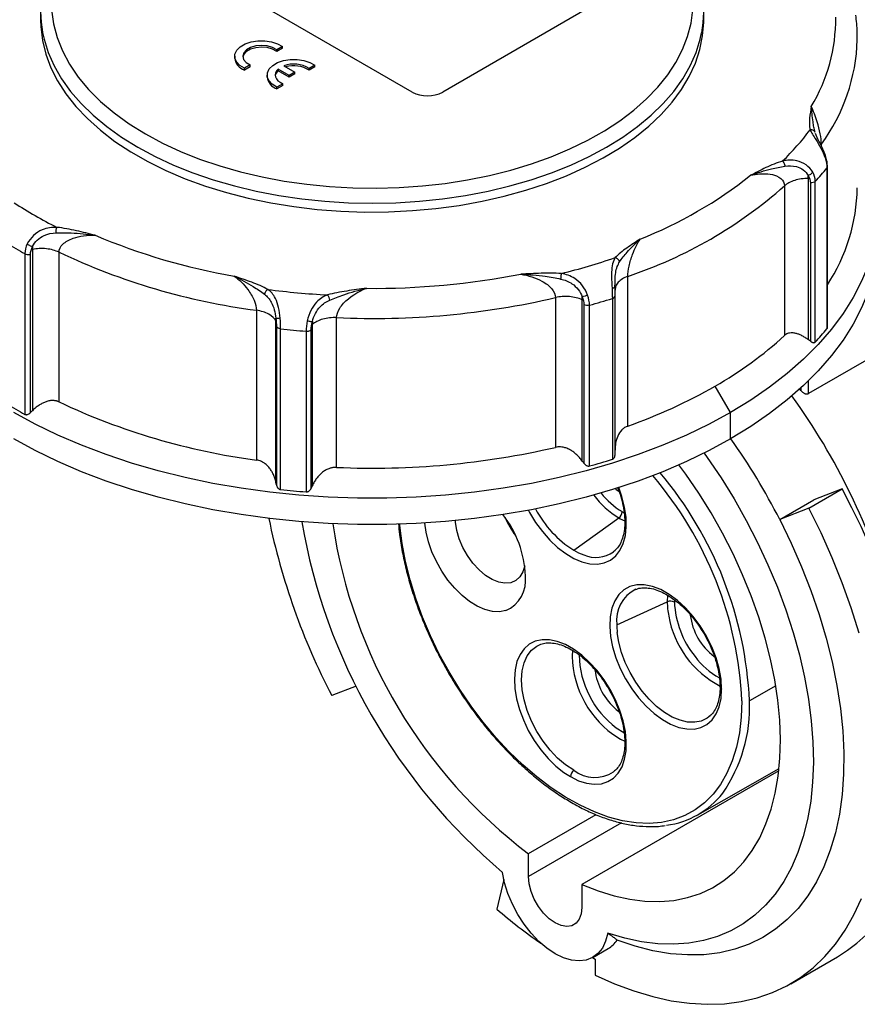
# Model space of a CAD drawing. Header units: inches. Extents: x 0 to 33, y 0 to 25.5.
# Tile 16 of 18: x 25.8 to 28.8, y 19 to 22.6. Entities that reach past the tile are written whole.
import ezdxf

# ---------------------------------------------------------------- set-up
doc = ezdxf.new("R2010")
doc.units = ezdxf.units.IN
doc.header["$LTSCALE"] = 3
doc.header["$MEASUREMENT"] = 0

msp = doc.modelspace()

# ---------------------------------------------------------------- linework, layer by layer
for p, q in [((27.2078, 22.3009), (26.4979, 22.7107)), ((27.862, 22.6143), (27.3192, 22.3009)), ((25.851, 22.5942), (25.851, 22.562)), ((28.2723, 22.562), (28.2723, 22.5942)), ((26.7342, 22.4678), (26.7132, 22.4557)), ((26.7342, 22.4614), (26.7342, 22.4678)), ((26.5596, 22.4319), (26.5596, 22.4254)), ((26.7342, 22.4614), (26.7132, 22.4492)), ((26.7132, 22.4492), (26.7132, 22.4557)), ((26.6167, 22.4), (26.5957, 22.3879)), ((26.6167, 22.3936), (26.5957, 22.3814)), ((26.6167, 22.3936), (26.6167, 22.4)), ((26.7391, 22.397), (26.7798, 22.3736)), ((26.8525, 22.3995), (26.8315, 22.3874)), ((26.8525, 22.3931), (26.8315, 22.3809)), ((26.8525, 22.3931), (26.8525, 22.3995)), ((26.5957, 22.3814), (26.5957, 22.3879)), ((26.6779, 22.3636), (26.6779, 22.3571)), ((26.7589, 22.3615), (26.7183, 22.385)), ((26.7183, 22.3786), (26.7183, 22.385)), ((26.7589, 22.3551), (26.7183, 22.3786)), ((26.7798, 22.3736), (26.7589, 22.3615)), ((26.7798, 22.3672), (26.7589, 22.3551)), ((26.7589, 22.3551), (26.7589, 22.3615)), ((26.7798, 22.3672), (26.7798, 22.3736)), ((26.8315, 22.3809), (26.8315, 22.3874)), ((26.735, 22.3317), (26.714, 22.3196)), ((26.735, 22.3253), (26.714, 22.3131)), ((26.735, 22.3253), (26.735, 22.3317)), ((26.714, 22.3131), (26.714, 22.3196)), ((28.6851, 22.1381), (28.6805, 22.1504)), ((28.702, 22.1044), (28.702, 22.1113)), ((28.7223, 22.0235), (28.7223, 21.4368)), ((28.7242, 21.4417), (28.7242, 22.0284)), ((28.6544, 21.397), (28.6544, 21.9856)), ((28.6618, 21.9694), (28.6618, 21.3915)), ((28.6798, 21.3886), (28.6798, 21.9753)), ((28.5673, 21.9588), (28.5673, 21.4123)), ((25.7937, 21.7114), (25.7937, 21.1248)), ((25.814, 21.1312), (25.814, 21.709)), ((25.8209, 21.7265), (25.8209, 21.138)), ((25.9181, 21.17), (25.9181, 21.7165)), ((29.4627, 21.6669), (28.6554, 21.2009)), ((27.948, 21.5882), (27.9486, 21.6061)), ((27.9952, 21.082), (27.9952, 21.6285)), ((27.9491, 21.5802), (27.9487, 21.5782)), ((27.731, 21.5508), (27.731, 21.0043)), ((27.8288, 20.9544), (27.8288, 21.5429)), ((27.9387, 21.5475), (27.9387, 20.9608)), ((27.949, 20.9792), (27.949, 21.5575)), ((26.639, 21.5045), (26.639, 20.958)), ((27.8346, 21.5243), (27.8346, 20.9464)), ((27.8552, 20.9363), (27.8552, 21.523)), ((26.7102, 20.8764), (26.7102, 21.465)), ((26.9319, 20.9312), (26.9319, 21.4777)), ((26.7122, 21.4448), (26.7122, 20.867)), ((26.7275, 20.8501), (26.7275, 21.4368)), ((26.8201, 21.4283), (26.8201, 20.8416)), ((26.839, 20.8554), (26.839, 21.4332)), ((26.8431, 21.4528), (26.8431, 20.8643)), ((28.6554, 21.2009), (28.6554, 21.2478)), ((28.3701, 21.1316), (28.3144, 21.228)), ((28.6276, 21.2118), (28.6233, 21.2175)), ((28.6276, 21.2214), (28.6276, 21.2118)), ((28.3701, 21.0351), (28.3701, 21.1316)), ((28.6568, 20.7824), (28.778, 20.8524)), ((28.778, 20.8524), (28.6742, 20.8123)), ((28.5501, 20.7406), (28.6742, 20.8123)), ((28.6568, 20.7824), (28.5501, 20.7406)), ((27.7977, 20.629), (27.9625, 20.7465)), ((27.9748, 20.7695), (27.982, 20.7656)), ((27.9487, 20.6276), (27.9433, 20.623)), ((28.1405, 20.4645), (28.1392, 20.4404)), ((27.9551, 20.3565), (28.1392, 20.4404)), ((28.1655, 20.4474), (28.1653, 20.4395)), ((27.6725, 20.2838), (27.6746, 20.2846)), ((27.0034, 20.133), (26.9141, 20.0981)), ((28.5357, 20.1334), (28.4396, 20.0786)), ((27.9529, 20.0473), (27.9627, 20.0398)), ((28.2961, 20.0243), (28.2913, 20.0202)), ((28.5466, 19.8239), (27.8272, 19.4086)), ((27.9447, 19.8204), (27.9433, 19.8193)), ((28.2503, 19.663), (28.5475, 19.8319)), ((27.6323, 19.5211), (27.8794, 19.6637)), ((27.9719, 19.6333), (27.6323, 19.4372)), ((27.6323, 19.4372), (27.6323, 19.5211)), ((27.5426, 19.4263), (27.5168, 19.3184)), ((27.8272, 19.4086), (27.8272, 19.3247)), ((27.8676, 19.1423), (27.9232, 19.1744)), ((27.8661, 19.1415), (27.8759, 19.1359)), ((27.8759, 19.1359), (27.8759, 19.0781)), ((28.59, 19.0465), (28.7607, 19.1451))]:
    msp.add_line(p, q)
at = {"flags": 128}
for points in [[(26.2334, 23.1044), (26.1739, 23.0674), (26.1193, 23.0278), (26.0699, 22.986), (26.0261, 22.9423), (25.9881, 22.8967), (25.9561, 22.8496), (25.9303, 22.8013), (25.9108, 22.752), (25.8977, 22.702), (25.8912, 22.6516), (25.8912, 22.601), (25.8977, 22.5506), (25.9108, 22.5006), (25.9303, 22.4513), (25.9561, 22.403), (25.9881, 22.3559), (26.0261, 22.3104), (26.0699, 22.2666), (26.1193, 22.2248), (26.1739, 22.1853), (26.2334, 22.1482)], [(26.2334, 22.1482), (26.2956, 22.1148), (26.3618, 22.0841), (26.4317, 22.0563), (26.5048, 22.0314), (26.5809, 22.0097), (26.6596, 21.9912), (26.7403, 21.9761), (26.8227, 21.9644), (26.9064, 21.9561), (26.9909, 21.9514), (27.0758, 21.9502), (27.1606, 21.9526), (27.2449, 21.9585), (27.3282, 21.9679), (27.4101, 21.9808), (27.4902, 21.997), (27.568, 22.0166), (27.6432, 22.0394), (27.7153, 22.0652), (27.784, 22.0941), (27.8489, 22.1257), (27.9096, 22.1599), (27.9659, 22.1966), (28.0175, 22.2355), (28.064, 22.2765), (28.1052, 22.3193), (28.141, 22.3638), (28.1711, 22.4096), (28.1954, 22.4566), (28.2137, 22.5044), (28.226, 22.5529), (28.2321, 22.6018)], [(25.851, 22.562), (25.8516, 22.5402), (25.8575, 22.4897), (25.8697, 22.4397), (25.8882, 22.3902), (25.9127, 22.3417), (25.9433, 22.2944), (25.9798, 22.2484), (26.0219, 22.2041), (26.0694, 22.1616), (26.1221, 22.1212), (26.1798, 22.0832), (26.242, 22.0477), (26.3086, 22.0148)], [(26.3086, 22.0148), (26.3788, 21.9849), (26.4526, 21.958), (26.5295, 21.9343), (26.6092, 21.9138), (26.6913, 21.8966), (26.7753, 21.883), (26.8607, 21.8728), (26.9472, 21.8663), (27.0343, 21.8633), (27.1216, 21.864), (27.2085, 21.8683), (27.2947, 21.8762), (27.3796, 21.8877), (27.4629, 21.9026), (27.5441, 21.921), (27.6228, 21.9428), (27.6986, 21.9677), (27.7711, 21.9957), (27.8399, 22.0267), (27.9047, 22.0605), (27.9651, 22.0968), (28.0208, 22.1356), (28.0715, 22.1766), (28.117, 22.2196), (28.1569, 22.2643), (28.1912, 22.3106), (28.2197, 22.3582), (28.2421, 22.4069), (28.2584, 22.4564), (28.2684, 22.5064), (28.2722, 22.5568), (28.2723, 22.562)], [(25.858, 22.5192), (25.8633, 22.4947), (25.8787, 22.4456), (25.9001, 22.3973), (25.9273, 22.3499), (25.9604, 22.3038), (25.9991, 22.2592), (26.0432, 22.2163), (26.0925, 22.1753), (26.1467, 22.1365), (26.2056, 22.1)], [(26.2056, 22.1), (26.2689, 22.066), (26.3361, 22.0347), (26.4071, 22.0062), (26.4815, 21.9808), (26.5587, 21.9584), (26.6386, 21.9393), (26.7206, 21.9236), (26.8043, 21.9113), (26.8894, 21.9024), (26.9753, 21.8971), (27.0616, 21.8953), (27.148, 21.8971), (27.2339, 21.9024), (27.319, 21.9113), (27.4027, 21.9236), (27.4847, 21.9393), (27.5646, 21.9584), (27.6418, 21.9808), (27.7162, 22.0062), (27.7871, 22.0347), (27.8544, 22.066), (27.9177, 22.1), (27.9766, 22.1365), (28.0308, 22.1753), (28.0801, 22.2163), (28.1242, 22.2592), (28.1629, 22.3038), (28.1959, 22.3499), (28.2232, 22.3973), (28.2446, 22.4456), (28.26, 22.4947), (28.2648, 22.5169)], [(26.5957, 22.3879), (26.5784, 22.3984), (26.5663, 22.4112), (26.5602, 22.4254), (26.5606, 22.4399), (26.5673, 22.454), (26.58, 22.4665), (26.5979, 22.4768), (26.6197, 22.4842), (26.644, 22.4881), (26.6692, 22.4883), (26.6937, 22.4848), (26.7158, 22.4778), (26.7342, 22.4678)], [(26.7132, 22.4557), (26.6978, 22.4643), (26.6787, 22.4698), (26.6576, 22.4716), (26.6364, 22.4696), (26.6174, 22.464), (26.6023, 22.4553), (26.5925, 22.4443), (26.5891, 22.4321), (26.5923, 22.4199), (26.6018, 22.4088), (26.6167, 22.4)], [(26.7132, 22.4492), (26.6978, 22.4579), (26.6787, 22.4634), (26.6576, 22.4652), (26.6364, 22.4632), (26.6174, 22.4576), (26.6023, 22.4488), (26.5925, 22.4379), (26.5893, 22.4286)], [(26.714, 22.3196), (26.6967, 22.3301), (26.6846, 22.3429), (26.6785, 22.3571), (26.6789, 22.3716), (26.6856, 22.3857), (26.6984, 22.3982), (26.7162, 22.4085), (26.738, 22.4159), (26.7623, 22.4198), (26.7875, 22.42), (26.812, 22.4165), (26.8342, 22.4095), (26.8525, 22.3995)], [(26.7183, 22.385), (26.7124, 22.3784), (26.7087, 22.3713), (26.7074, 22.3639), (26.7085, 22.3564), (26.712, 22.3493), (26.7177, 22.3426), (26.7255, 22.3367), (26.735, 22.3317)], [(28.8864, 22.064), (28.8925, 22.0417), (28.905, 21.98), (28.9113, 21.918), (28.9113, 21.8559), (28.905, 21.7938), (28.8925, 21.7321), (28.8738, 21.6709), (28.849, 21.6105), (28.8181, 21.5509), (28.7813, 21.4925), (28.7387, 21.4355), (28.6904, 21.38), (28.6365, 21.3261), (28.5774, 21.2742), (28.5131, 21.2244), (28.4439, 21.1768), (28.3701, 21.1316)], [(28.912, 21.7905), (28.9113, 21.7594), (28.905, 21.6974), (28.8925, 21.6357), (28.8738, 21.5745), (28.849, 21.514), (28.8181, 21.4545), (28.7813, 21.3961), (28.7387, 21.339), (28.6904, 21.2835), (28.6365, 21.2297), (28.5774, 21.1778), (28.5131, 21.1279), (28.4439, 21.0803), (28.3701, 21.0351)], [(28.3701, 21.1316), (28.2918, 21.0889), (28.2093, 21.049), (28.123, 21.0119), (28.0331, 20.9778), (27.9398, 20.9467), (27.8437, 20.9188), (27.7448, 20.8942), (27.6437, 20.8729), (27.5406, 20.8551), (27.4358, 20.8408), (27.3298, 20.83), (27.2229, 20.8228), (27.1155, 20.8192), (27.0078, 20.8192), (26.9004, 20.8228), (26.7935, 20.83), (26.6875, 20.8408), (26.5827, 20.8551), (26.4796, 20.8729), (26.3785, 20.8942), (26.2796, 20.9188), (26.1834, 20.9467), (26.0902, 20.9778), (26.0003, 21.0119), (25.914, 21.049), (25.8315, 21.0889), (25.7532, 21.1316)], [(28.3701, 21.0351), (28.2918, 20.9925), (28.2093, 20.9526), (28.123, 20.9155), (28.0331, 20.8813), (27.9398, 20.8502), (27.8437, 20.8224), (27.7448, 20.7977), (27.6437, 20.7765), (27.5406, 20.7587), (27.4358, 20.7443), (27.3298, 20.7336), (27.2229, 20.7263), (27.1155, 20.7227), (27.0078, 20.7227), (26.9004, 20.7263), (26.7935, 20.7336), (26.6875, 20.7443), (26.5827, 20.7587), (26.4796, 20.7765), (26.3785, 20.7977), (26.2796, 20.8224), (26.1834, 20.8502), (26.0902, 20.8813), (26.0003, 20.9155), (25.914, 20.9526), (25.8315, 20.9925), (25.7532, 21.0351)], [(28.2739, 20.9834), (28.2851, 20.9677), (28.3355, 20.8931), (28.3831, 20.8163), (28.4277, 20.7376), (28.4691, 20.6573), (28.5071, 20.576), (28.5415, 20.4938), (28.5722, 20.4113), (28.599, 20.3287), (28.6218, 20.2465), (28.6405, 20.1651), (28.655, 20.0848), (28.6652, 20.0059), (28.6712, 19.9289), (28.6728, 19.8541), (28.67, 19.7819), (28.663, 19.7126), (28.6516, 19.6464), (28.636, 19.5838), (28.6163, 19.5249), (28.5924, 19.4701), (28.5646, 19.4196), (28.5329, 19.3737), (28.4976, 19.3326), (28.4587, 19.2964), (28.4165, 19.2653), (28.371, 19.2394), (28.3227, 19.219), (28.2716, 19.204), (28.218, 19.1946), (28.1622, 19.1907), (28.1044, 19.1924), (28.0448, 19.1998), (27.9838, 19.2127), (27.9217, 19.2311)], [(27.8272, 19.4086), (27.8864, 19.3851), (27.9448, 19.367), (28.002, 19.3545), (28.0578, 19.3476), (28.1118, 19.3462), (28.1638, 19.3506), (28.2135, 19.3605), (28.2606, 19.3759), (28.305, 19.3969), (28.3462, 19.4232), (28.3843, 19.4547), (28.4188, 19.4913), (28.4497, 19.5328), (28.4767, 19.5789), (28.4998, 19.6294), (28.5189, 19.684), (28.5337, 19.7425), (28.5443, 19.8044), (28.5505, 19.8696), (28.5524, 19.9377), (28.5499, 20.0082), (28.5431, 20.0809), (28.532, 20.1553), (28.5166, 20.231), (28.4971, 20.3077), (28.4734, 20.3849), (28.4459, 20.4623), (28.4145, 20.5393), (28.3795, 20.6157), (28.3411, 20.6909), (28.2994, 20.7647), (28.2547, 20.8365), (28.2072, 20.9061), (28.1821, 20.9404)], [(27.6584, 20.7304), (27.6832, 20.6966), (27.7102, 20.666), (27.7387, 20.6392), (27.7683, 20.6167), (27.7983, 20.599), (27.8279, 20.5866), (27.8567, 20.5796), (27.8839, 20.5783), (27.9091, 20.5826), (27.9315, 20.5925), (27.9509, 20.6078), (27.9666, 20.6281), (27.9785, 20.6529), (27.9863, 20.6819), (27.9897, 20.7142), (27.9888, 20.7493), (27.9835, 20.7864), (27.9739, 20.8247), (27.9627, 20.8575)], [(27.9501, 20.8534), (27.9531, 20.8509), (27.9635, 20.8429)], [(27.6322, 20.7743), (27.6366, 20.7662), (27.6584, 20.7304)], [(28.8397, 20.3261), (28.8109, 20.4179), (28.778, 20.5098), (28.7413, 20.6014), (28.7008, 20.6924), (28.6568, 20.7824)], [(28.5501, 20.7406), (28.5918, 20.6551), (28.6298, 20.5687), (28.664, 20.4816), (28.6941, 20.3944), (28.72, 20.3073), (28.7417, 20.2209), (28.759, 20.1355), (28.7718, 20.0514), (28.7802, 19.9692), (28.7839, 19.8891), (28.7831, 19.8115), (28.7778, 19.7368), (28.7678, 19.6654), (28.7534, 19.5974), (28.7346, 19.5334), (28.7114, 19.4735), (28.6839, 19.418), (28.6524, 19.3672), (28.6169, 19.3213), (28.5775, 19.2805), (28.5346, 19.2451), (28.4882, 19.2151), (28.4386, 19.1907), (28.386, 19.1721), (28.3307, 19.1592), (28.2728, 19.1522), (28.2128, 19.1512), (28.1507, 19.156), (28.087, 19.1667), (28.022, 19.1832), (27.9558, 19.2055)], [(28.4119, 20.0786), (28.4097, 20.0191), (28.403, 19.9625), (28.392, 19.9094), (28.3767, 19.86), (28.3572, 19.8147), (28.3337, 19.7738), (28.3063, 19.7377), (28.2752, 19.7065), (28.2406, 19.6805), (28.2029, 19.6599), (28.1621, 19.6448), (28.1187, 19.6353), (28.073, 19.6316), (28.0252, 19.6335), (27.9757, 19.6412), (27.9248, 19.6545), (27.873, 19.6734), (27.8206, 19.6977), (27.7679, 19.7273), (27.7153, 19.7619), (27.6632, 19.8013), (27.612, 19.8452), (27.5621, 19.8934), (27.5137, 19.9454), (27.4672, 20.0009), (27.423, 20.0595), (27.3813, 20.1209), (27.3425, 20.1844), (27.3068, 20.2498), (27.2746, 20.3166), (27.2459, 20.3842), (27.2211, 20.4522), (27.2002, 20.5201), (27.1835, 20.5875), (27.1711, 20.6538), (27.163, 20.7186), (27.1625, 20.7239)], [(27.5497, 20.4083), (27.5262, 20.4041), (27.5006, 20.4054), (27.4734, 20.4123), (27.4455, 20.4245), (27.4173, 20.4418), (27.3897, 20.4639), (27.3631, 20.49), (27.3383, 20.5197), (27.3158, 20.5523), (27.2962, 20.587), (27.2799, 20.6229), (27.2673, 20.6593), (27.2587, 20.6952), (27.2544, 20.7281)], [(27.6187, 20.5716), (27.6121, 20.5498), (27.601, 20.5312), (27.586, 20.5178), (27.5677, 20.51), (27.5467, 20.508), (27.5238, 20.512), (27.4997, 20.5218), (27.4755, 20.537), (27.4519, 20.5571), (27.4297, 20.5814), (27.4099, 20.609), (27.393, 20.6389), (27.3797, 20.6701), (27.3705, 20.7013), (27.3658, 20.7316), (27.3654, 20.7368)], [(28.3379, 20.1213), (28.3356, 20.1581), (28.3287, 20.1968), (28.3173, 20.2365), (28.3018, 20.2762), (28.2824, 20.315), (28.2597, 20.3522), (28.2341, 20.3868), (28.2062, 20.418), (28.1766, 20.4452), (28.1461, 20.4677), (28.1153, 20.485), (28.0849, 20.4967), (28.0555, 20.5026), (28.028, 20.5025), (28.0029, 20.4964), (27.9807, 20.4845), (27.962, 20.467), (27.9472, 20.4443), (27.9366, 20.417), (27.9305, 20.3856), (27.929, 20.3509), (27.9322, 20.3137)], [(27.9322, 20.3137), (27.9398, 20.2755), (27.9516, 20.2365), (27.9673, 20.1975), (27.9868, 20.1595), (28.0094, 20.1232), (28.0348, 20.0895), (28.0623, 20.0591), (28.0914, 20.0326), (28.1214, 20.0106), (28.1516, 19.9937), (28.1815, 19.9821), (28.2103, 19.9762), (28.2374, 19.976), (28.2623, 19.9816), (28.2843, 19.9929), (28.303, 20.0095), (28.318, 20.0312), (28.329, 20.0575), (28.3357, 20.0877), (28.3379, 20.1213)], [(28.2913, 20.0202), (28.2846, 20.0155), (28.2634, 20.0053), (28.2395, 20.0006), (28.2135, 20.0016), (28.1859, 20.008), (28.1574, 20.0199), (28.1287, 20.037), (28.1003, 20.0588), (28.073, 20.0849), (28.0473, 20.1147), (28.0239, 20.1474), (28.0032, 20.1824), (27.9858, 20.2189), (27.972, 20.256), (27.9622, 20.2929), (27.9565, 20.3287)], [(27.7855, 19.8023), (27.8154, 19.7875), (27.8447, 19.7782), (27.8727, 19.7745), (27.8988, 19.7764), (27.9225, 19.784), (27.9432, 19.7971), (27.9605, 19.8154), (27.9741, 19.8384), (27.9836, 19.8658), (27.9889, 19.8969), (27.9897, 19.931), (27.9862, 19.9675), (27.9783, 20.0054), (27.9663, 20.0441), (27.9504, 20.0827), (27.931, 20.1203), (27.9084, 20.1561), (27.8831, 20.1894), (27.8558, 20.2195), (27.827, 20.2456), (27.7972, 20.2673), (27.7672, 20.2841), (27.7376, 20.2956), (27.709, 20.3015), (27.6821, 20.3018), (27.6574, 20.2964), (27.6355, 20.2854), (27.6167, 20.2692), (27.6017, 20.2479), (27.5905, 20.2222), (27.5836, 20.1925), (27.581, 20.1595), (27.5828, 20.1238), (27.589, 20.0864), (27.5994, 20.0479), (27.6138, 20.0091), (27.6319, 19.9711), (27.6533, 19.9344), (27.6776, 19.9001), (27.7042, 19.8686), (27.7325, 19.8409), (27.762, 19.8174)], [(27.7977, 19.8253), (27.7679, 19.8453), (27.7388, 19.8701), (27.7112, 19.8993), (27.6857, 19.9321), (27.6629, 19.9676), (27.6435, 20.0051), (27.6279, 20.0436), (27.6164, 20.0821), (27.6095, 20.1197), (27.6071, 20.1555), (27.6095, 20.1886), (27.6164, 20.2182), (27.6279, 20.2435), (27.6435, 20.2639), (27.6629, 20.279), (27.6725, 20.2838)], [(27.9405, 19.9571), (27.9685, 19.9395), (27.9838, 19.932)], [(27.9529, 19.9802), (27.9801, 19.9629), (27.9814, 19.9622)], [(27.9217, 19.2311), (27.9141, 19.2017), (27.9022, 19.1766), (27.8861, 19.1564), (27.8662, 19.1415), (27.8431, 19.1325), (27.8172, 19.1294), (27.7893, 19.1323), (27.7599, 19.1413), (27.7298, 19.156), (27.6997, 19.176), (27.6703, 19.201), (27.6423, 19.2304), (27.6165, 19.2633), (27.5933, 19.2991), (27.5735, 19.3368), (27.5574, 19.3756), (27.5454, 19.4145), (27.5379, 19.4527)], [(27.8272, 19.3247), (27.8248, 19.3011), (27.8176, 19.2815), (27.806, 19.2669), (27.7905, 19.2579), (27.7721, 19.2552), (27.7515, 19.2588), (27.7298, 19.2685), (27.7081, 19.2838), (27.6875, 19.304), (27.669, 19.3281), (27.6536, 19.3548), (27.642, 19.3828), (27.6348, 19.4108), (27.6323, 19.4372)], [(27.8759, 19.0781), (27.9467, 19.0464), (28.0168, 19.0201), (28.086, 18.9994), (28.154, 18.9843), (28.2206, 18.9749), (28.2855, 18.9712), (28.3485, 18.9733), (28.4092, 18.9811), (28.4675, 18.9947), (28.5231, 19.0139), (28.5758, 19.0386), (28.6255, 19.0689), (28.6718, 19.1045), (28.7147, 19.1454), (28.754, 19.1913), (28.7894, 19.2421), (28.8209, 19.2976), (28.8484, 19.3576)]]:
    msp.add_lwpolyline(points, dxfattribs=at)
for centre, radius, start, end in [((26.2575, 22.5942), 0.4064, 169.4089, 190.6214), ((27.8658, 22.5942), 0.4065, 349.0409, 10.4461), ((28.14, 22.5677), 0.6145, 328.7256, 0.5902), ((28.1589, 22.5116), 0.6747, 323.6059, 358.2857), ((26.6113, 22.4311), 0.052, 186.237, 252.5624), ((26.7756, 22.2999), 0.1037, 57.4381, 110.5916), ((26.7758, 22.2936), 0.1036, 57.4574, 106.5237), ((26.7296, 22.3628), 0.052, 186.237, 252.5624), ((26.7375, 22.3551), 0.0303, 129.3193, 170.1097), ((27.2635, 22.4083), 0.121, 242.6097, 297.3903), ((27.8821, 22.7495), 0.9748, 314.1096, 323.0259), ((27.455, 23.2434), 1.5905, 291.5755, 308.4191), ((27.9295, 22.6804), 1.0296, 316.7788, 320.3566), ((27.4682, 23.202), 1.6595, 288.5165, 311.4781), ((28.1693, 21.9627), 0.6641, 326.6835, 359.0081), ((26.6518, 23.272), 1.6417, 236.854, 243.1514), ((26.6279, 23.233), 1.7352, 238.7396, 241.2658), ((26.9593, 23.9314), 2.3371, 247.0993, 260.119), ((26.9575, 23.9187), 2.4351, 244.7333, 262.485), ((27.1699, 23.9833), 2.4158, 283.9574, 288.8244), ((27.0649, 24.4299), 2.8452, 269.5167, 280.9318), ((27.0574, 24.4984), 2.9419, 262.6419, 266.9096), ((27.0641, 24.4383), 2.9635, 267.4432, 283.0053), ((27.1764, 23.985), 2.5539, 285.4147, 287.3671), ((27.057, 24.5294), 3.1102, 263.9198, 265.6318), ((27.9295, 22.0937), 1.0296, 316.7788, 320.3566), ((27.627, 22.4376), 1.3912, 299.6099, 312.5254), ((27.3424, 22.9306), 1.9605, 289.4513, 299.7224), ((26.9575, 23.3722), 2.4351, 244.7333, 262.485), ((26.6855, 19.805), 2.3593, 15.752, 36.002), ((26.6279, 22.6463), 1.7352, 238.7396, 241.2658), ((26.3853, 19.6319), 2.4323, 27.1183, 35.2561), ((27.0641, 23.8918), 2.9635, 267.4432, 283.0053), ((27.1764, 23.3983), 2.5539, 285.4147, 287.3671), ((27.0483, 20.0145), 1.3651, 2.6933, 40.4994), ((27.0457, 20.0127), 1.3954, 2.7042, 40.0977), ((27.057, 23.9428), 3.1102, 263.9198, 265.6318), ((28.1319, 21.0242), 0.3253, 216.684, 238.6162), ((28.1237, 21.0167), 0.2886, 218.393, 238.9192), ((28.0091, 20.9647), 0.3967, 207.8535, 237.7989), ((29.129, 21.2495), 2.4963, 191.6673, 207.4696), ((27.231, 20.5192), 0.3906, 2.3274, 37.7906), ((27.8332, 20.8696), 0.3108, 203.0425, 216.9521), ((27.9441, 20.7711), 0.0307, 306.724, 357.1531), ((28.0661, 20.9253), 0.2067, 239.8904, 246.6997), ((28.9265, 21.0986), 2.1534, 189.7831, 229.8466), ((28.7493, 20.9981), 1.8518, 188.4648, 232.9029), ((27.9078, 20.8177), 0.2184, 239.7388, 250.3102), ((27.8791, 20.7142), 0.1116, 246.3121, 305.1299), ((27.5011, 20.5193), 0.1211, 293.6645, 7.4776), ((28.0816, 20.3724), 0.1275, 116.7478, 187.1498), ((28.1513, 20.4122), 0.0307, 62.851, 113.2726), ((28.4104, 20.4419), 0.2712, 180.3165, 191.3351), ((28.5053, 20.4549), 0.3404, 182.5892, 218.9844), ((28.4984, 20.4515), 0.3595, 190.0821, 242.4013), ((28.4453, 20.4194), 0.2237, 187.0478, 232.8686), ((28.2329, 20.3569), 0.2778, 180.0852, 185.8316), ((28.1533, 20.2488), 0.361, 177.6062, 233.8889), ((28.1605, 20.2534), 0.3431, 181.1917, 232.7776), ((28.4665, 20.4091), 0.2816, 216.7225, 240.8707), ((28.099, 20.2191), 0.2254, 187.0614, 229.6229), ((28.3419, 20.1302), 0.00974, 183.8118, 246.0217), ((27.891, 20.0558), 0.5491, 325.1588, 2.3782), ((27.9339, 20.0586), 0.2962, 234.5263, 239.9275), ((27.8161, 19.8008), 0.0307, 126.724, 177.1531), ((27.8749, 19.9275), 0.128, 232.9306, 302.2982), ((28.0957, 19.9347), 0.3124, 277.4937, 321.9262), ((28.7542, 20.7561), 1.8968, 229.281, 235.4007), ((27.8745, 19.2582), 0.0969, 300.2087, 327.067)]:
    msp.add_arc(centre, radius, start, end)
msp.add_ellipse((27.9302, 20.5238), major_axis=(-0.8421, 1.3718), ratio=0.55852, start_param=3.126505, end_param=4.610636)
for points, knots in [([(28.8326, 22.4909), (28.8328, 22.5006), (28.8336, 22.5312), (28.8301, 22.5616), (28.8277, 22.5823)], [0, 0, 0, 0, 0.319994, 1, 1, 1, 1]), ([(28.6652, 22.2486), (28.663, 22.2344), (28.6605, 22.2202), (28.6577, 22.1917), (28.6573, 22.1773), (28.6609, 22.1632)], [0, 0, 0, 0, 0.5, 0.5, 1, 1, 1, 1]), ([(28.702, 22.1113), (28.702, 22.1217), (28.6989, 22.1483), (28.6856, 22.2), (28.6728, 22.2326), (28.6652, 22.2486)], [-3.8643299, -3.8643299, -3.8643299, -3.8643299, -3.6454675, -3.4266052, -3.0983116, -3.0983116, -3.0983116, -3.0983116]), ([(28.6788, 22.1549), (28.6771, 22.1609), (28.6742, 22.1735), (28.6695, 22.206), (28.6672, 22.2311), (28.6652, 22.2484), (28.6652, 22.2485), (28.6652, 22.2486)], [-0.0016885, -0.0016885, -0.0016885, -0.0016885, 0.0733065, 0.1483014, 0.3732861, 0.3732861, 0.3749746, 0.3749746, 0.3749746, 0.3749746]), ([(28.6788, 22.1549), (28.6776, 22.1572), (28.6728, 22.162), (28.6653, 22.1635), (28.6609, 22.1632)], [0, 0, 0, 0, 0.428571, 1, 1, 1, 1]), ([(28.6609, 22.1632), (28.6652, 22.1535), (28.6775, 22.1346), (28.7007, 22.0979), (28.7119, 22.0732), (28.7159, 22.0609)], [0, 0, 0, 0, 0.123063, 0.205105, 0.287147, 0.287147, 0.287147, 0.287147]), ([(28.7186, 22.0642), (28.7158, 22.0722), (28.7105, 22.0877), (28.7, 22.1087), (28.6904, 22.1266), (28.686, 22.1363), (28.6838, 22.1411)], [0, 0, 0, 0, 0.269847, 0.525565, 0.767957, 1, 1, 1, 1]), ([(28.5606, 22.0495), (28.5387, 22.0429), (28.5187, 22.0343), (28.4804, 22.0162), (28.462, 22.0067), (28.4433, 21.9973)], [0, 0, 0, 0, 0.5, 0.5, 1, 1, 1, 1]), ([(28.6703, 22.0093), (28.6645, 22.0194), (28.6474, 22.0377), (28.6069, 22.0548), (28.5768, 22.0533), (28.5606, 22.0495)], [-0.287367, -0.287367, -0.287367, -0.287367, -0.2052621, -0.1231573, 0, 0, 0, 0]), ([(28.5606, 22.0495), (28.5622, 22.0479), (28.5657, 22.0423), (28.5683, 22.0346), (28.569, 22.0305)], [0, 0, 0, 0, 0.428571, 1, 1, 1, 1]), ([(28.569, 22.0305), (28.5826, 22.0325), (28.6066, 22.0325), (28.6372, 22.0185), (28.6497, 22.0042), (28.6539, 21.9962)], [-0.287367, -0.287367, -0.287367, -0.287367, -0.1642097, -0.0821049, 0, 0, 0, 0]), ([(28.7159, 22.0609), (28.718, 22.0623), (28.7192, 22.064), (28.718, 22.065), (28.7176, 22.0652)], [0, 0, 0, 0, 0.5714286, 0.75, 0.75, 0.75, 0.75]), ([(28.7242, 22.029), (28.724, 22.0347), (28.7234, 22.0459), (28.7202, 22.0581), (28.7186, 22.0642)], [0, 0, 0, 0, 0.502271, 1, 1, 1, 1]), ([(28.4433, 21.9973), (28.4435, 21.9974), (28.4436, 21.9974), (28.4691, 22.0067), (28.5028, 22.0172), (28.5443, 22.0263), (28.5608, 22.0292), (28.569, 22.0305)], [-0.3768145, -0.3768145, -0.3768145, -0.3768145, -0.3754002, -0.3754002, -0.1501601, -0.07508, 0, 0, 0, 0]), ([(28.4433, 21.9973), (28.4658, 22.0022), (28.5008, 22.0051), (28.5434, 21.9957), (28.5638, 21.9791), (28.5673, 21.964), (28.5673, 21.9588)], [1.7365896, 1.7365896, 1.7365896, 1.7365896, 2.0101609, 2.1743038, 2.3931609, 2.5025894, 2.5025894, 2.5025894, 2.5025894]), ([(28.6703, 22.0093), (28.669, 22.0071), (28.6645, 22.0019), (28.6577, 21.9977), (28.6539, 21.9962)], [0, 0, 0, 0, 0.428571, 1, 1, 1, 1]), ([(28.7223, 22.0235), (28.723, 22.0245), (28.7242, 22.0263), (28.7241, 22.0282), (28.7241, 22.029)], [0, 0, 0, 0, 0.558366, 1, 1, 1, 1]), ([(28.6544, 21.9856), (28.6372, 21.986), (28.6198, 21.9836), (28.5894, 21.9743), (28.5764, 21.9672), (28.5673, 21.9588)], [0, 0, 0, 0, 0.5, 0.5, 1, 1, 1, 1]), ([(28.6798, 21.9753), (28.6781, 21.9735), (28.6754, 21.9719), (28.6691, 21.9698), (28.6654, 21.9693), (28.6618, 21.9694)], [0, 0, 0, 0, 0.5, 0.5, 1, 1, 1, 1]), ([(25.9103, 21.8072), (25.893, 21.8079), (25.8621, 21.8038), (25.8235, 21.7794), (25.8078, 21.7582), (25.8024, 21.747)], [0, 0, 0, 0, 0.123063, 0.205105, 0.287147, 0.287147, 0.287147, 0.287147]), ([(25.8215, 21.7372), (25.8254, 21.7459), (25.8372, 21.7624), (25.8673, 21.782), (25.8925, 21.7865), (25.9073, 21.7871)], [0, 0, 0, 0, 0.082042, 0.164084, 0.287147, 0.287147, 0.287147, 0.287147]), ([(25.9073, 21.7871), (25.9075, 21.7903), (25.9083, 21.7982), (25.9096, 21.8047), (25.9103, 21.8072)], [0, 0, 0, 0, 0.428571, 1, 1, 1, 1]), ([(25.9073, 21.7871), (25.9163, 21.7874), (25.9345, 21.7877), (25.9815, 21.7867), (26.0203, 21.7828), (26.0494, 21.7785), (26.0497, 21.7785), (26.0499, 21.7785)], [-0.0016885, -0.0016885, -0.0016885, -0.0016885, 0.0733065, 0.1483014, 0.3732861, 0.3732861, 0.3749746, 0.3749746, 0.3749746, 0.3749746]), ([(26.0499, 21.7785), (26.0271, 21.784), (26.0045, 21.7898), (25.9583, 21.8002), (25.9347, 21.8048), (25.9103, 21.8072)], [0, 0, 0, 0, 0.5, 0.5, 1, 1, 1, 1]), ([(25.8024, 21.747), (25.8052, 21.7446), (25.8118, 21.7403), (25.8187, 21.7378), (25.8215, 21.7372)], [0, 0, 0, 0, 0.571429, 1, 1, 1, 1]), ([(25.9181, 21.7165), (25.9181, 21.727), (25.9285, 21.7478), (25.9746, 21.7734), (26.0211, 21.7792), (26.0499, 21.7785)], [-3.8643301, -3.8643301, -3.8643301, -3.8643301, -3.6454677, -3.4266053, -3.0983117, -3.0983117, -3.0983117, -3.0983117]), ([(28.0399, 21.7644), (28.0236, 21.7536), (28.0071, 21.743), (27.9758, 21.7208), (27.9608, 21.7093), (27.9494, 21.6967)], [0, 0, 0, 0, 0.5, 0.5, 1, 1, 1, 1]), ([(27.9654, 21.682), (27.9692, 21.6877), (27.9776, 21.6992), (28.0019, 21.728), (28.0236, 21.7495), (28.0396, 21.7642), (28.0397, 21.7643), (28.0399, 21.7644)], [-0.0016964, -0.0016964, -0.0016964, -0.0016964, 0.0732958, 0.148288, 0.3732646, 0.3732646, 0.374961, 0.374961, 0.374961, 0.374961]), ([(27.9952, 21.6285), (27.9952, 21.6389), (27.9986, 21.6655), (28.0138, 21.7168), (28.0297, 21.7489), (28.0399, 21.7644)], [2.3322046, 2.3322046, 2.3322046, 2.3322046, 2.5510642, 2.7699237, 3.0982131, 3.0982131, 3.0982131, 3.0982131]), ([(25.7937, 21.7114), (25.796, 21.7102), (25.8025, 21.708), (25.8101, 21.7082), (25.814, 21.709)], [0, 0, 0, 0, 0.428571, 1, 1, 1, 1]), ([(25.9181, 21.7165), (25.905, 21.723), (25.8888, 21.7273), (25.8549, 21.7308), (25.8371, 21.7299), (25.8209, 21.7265)], [0, 0, 0, 0, 0.5, 0.5, 1, 1, 1, 1]), ([(27.9494, 21.6967), (27.9408, 21.6843), (27.9336, 21.6538), (27.9366, 21.606), (27.9376, 21.5863)], [0, 0, 0, 0, 0.164084, 0.287147, 0.287147, 0.287147, 0.287147]), ([(27.9488, 21.5986), (27.9487, 21.6046), (27.9486, 21.6195), (27.9504, 21.6425), (27.9557, 21.6646), (27.9622, 21.6762), (27.9654, 21.682)], [0, 0, 0, 0, 0.182173, 0.457469, 0.729065, 1, 1, 1, 1]), ([(27.9654, 21.682), (27.9643, 21.6848), (27.96, 21.6913), (27.9533, 21.6955), (27.9494, 21.6967)], [0, 0, 0, 0, 0.428571, 1, 1, 1, 1]), ([(27.7526, 21.6388), (27.7281, 21.6408), (27.7032, 21.6406), (27.6537, 21.639), (27.6291, 21.6376), (27.6045, 21.6363)], [0, 0, 0, 0, 0.5, 0.5, 1, 1, 1, 1]), ([(27.7526, 21.6388), (27.7521, 21.6369), (27.751, 21.6309), (27.7502, 21.6229), (27.7499, 21.6186)], [0, 0, 0, 0, 0.428571, 1, 1, 1, 1]), ([(27.8482, 21.56), (27.8439, 21.5721), (27.8309, 21.596), (27.7977, 21.6269), (27.7694, 21.6363), (27.7526, 21.6388)], [-0.2873707, -0.2873707, -0.2873707, -0.2873707, -0.2052648, -0.1231589, 0, 0, 0, 0]), ([(26.6806, 21.5807), (26.6629, 21.5906), (26.6425, 21.5989), (26.6009, 21.6144), (26.5795, 21.6216), (26.5583, 21.6289)], [0, 0, 0, 0, 0.5, 0.5, 1, 1, 1, 1]), ([(26.5583, 21.6289), (26.5762, 21.616), (26.6049, 21.588), (26.6328, 21.5406), (26.639, 21.5149), (26.639, 21.5045)], [0, 0, 0, 0, 0.3282878, 0.5471463, 0.7660048, 0.7660048, 0.7660048, 0.7660048]), ([(26.5583, 21.6289), (26.5584, 21.6288), (26.5586, 21.6288), (26.5817, 21.6176), (26.6128, 21.601), (26.6487, 21.5777), (26.6618, 21.5682), (26.6679, 21.5634)], [-0.3766641, -0.3766641, -0.3766641, -0.3766641, -0.3749772, -0.3749772, -0.1499909, -0.0749954, 0, 0, 0, 0]), ([(27.6045, 21.6363), (27.6322, 21.6319), (27.6769, 21.6178), (27.7212, 21.5839), (27.731, 21.5612), (27.731, 21.5508)], [0, 0, 0, 0, 0.328289, 0.5471483, 0.7660077, 0.7660077, 0.7660077, 0.7660077]), ([(27.6045, 21.6363), (27.6047, 21.6363), (27.6049, 21.6363), (27.6349, 21.6351), (27.675, 21.6319), (27.7228, 21.6242), (27.741, 21.6206), (27.7499, 21.6186)], [-0.3766634, -0.3766634, -0.3766634, -0.3766634, -0.3749754, -0.3749754, -0.1499901, -0.0749951, 0, 0, 0, 0]), ([(27.7499, 21.6186), (27.7645, 21.6153), (27.7883, 21.6064), (27.815, 21.5816), (27.8251, 21.5631), (27.8284, 21.5537)], [-0.2873707, -0.2873707, -0.2873707, -0.2873707, -0.1642118, -0.0821059, 0, 0, 0, 0]), ([(27.9952, 21.6285), (27.9883, 21.6256), (27.9743, 21.6197), (27.9594, 21.6072), (27.9501, 21.5938), (27.9494, 21.5845), (27.9491, 21.5802)], [0, 0, 0, 0, 0.258559, 0.517117, 0.775676, 1, 1, 1, 1]), ([(26.6806, 21.5807), (26.6783, 21.5793), (26.6729, 21.5745), (26.6691, 21.5674), (26.6679, 21.5634)], [0, 0, 0, 0, 0.428571, 1, 1, 1, 1]), ([(26.7256, 21.4755), (26.7245, 21.4886), (26.7207, 21.5156), (26.7074, 21.5553), (26.6917, 21.5729), (26.6806, 21.5807)], [-0.2873707, -0.2873707, -0.2873707, -0.2873707, -0.2052648, -0.1231589, 0, 0, 0, 0]), ([(27.0409, 21.5848), (27.0168, 21.5816), (26.9926, 21.5786), (26.9447, 21.5713), (26.9209, 21.567), (26.8987, 21.5607)], [0, 0, 0, 0, 0.5, 0.5, 1, 1, 1, 1]), ([(26.9068, 21.5415), (26.9147, 21.545), (26.9312, 21.5518), (26.9752, 21.5679), (27.0126, 21.5782), (27.0405, 21.5847), (27.0407, 21.5847), (27.0409, 21.5848)], [-0.0016883, -0.0016883, -0.0016883, -0.0016883, 0.0733066, 0.1483016, 0.3732864, 0.3732864, 0.3749748, 0.3749748, 0.3749748, 0.3749748]), ([(26.9319, 21.4777), (26.9319, 21.4881), (26.9381, 21.5063), (26.9705, 21.5483), (27.0089, 21.5726), (27.0409, 21.5848)], [-3.8643172, -3.8643172, -3.8643172, -3.8643172, -3.6454562, -3.5360257, -3.0983036, -3.0983036, -3.0983036, -3.0983036]), ([(27.9376, 21.5863), (27.9392, 21.5864), (27.9425, 21.5868), (27.9461, 21.5875), (27.9474, 21.588), (27.948, 21.5882)], [0, 0, 0, 0, 0.338439, 0.67688, 1, 1, 1, 1]), ([(27.948, 21.5882), (27.948, 21.5883), (27.9488, 21.5885), (27.9488, 21.5888), (27.9487, 21.5891)], [0, 0, 0, 0, 0.043012, 1, 1, 1, 1]), ([(26.6679, 21.5634), (26.678, 21.5555), (26.6924, 21.5394), (26.7051, 21.5072), (26.7088, 21.4861), (26.71, 21.4758)], [-0.2873707, -0.2873707, -0.2873707, -0.2873707, -0.1642118, -0.0821059, 0, 0, 0, 0]), ([(26.8987, 21.5607), (26.8841, 21.5554), (26.8608, 21.5411), (26.8364, 21.5049), (26.8277, 21.4792), (26.8248, 21.4664)], [0, 0, 0, 0, 0.123063, 0.205105, 0.287147, 0.287147, 0.287147, 0.287147]), ([(26.8434, 21.4636), (26.8458, 21.4735), (26.853, 21.4936), (26.8736, 21.5227), (26.8938, 21.5357), (26.9068, 21.5415)], [0, 0, 0, 0, 0.082042, 0.164084, 0.287147, 0.287147, 0.287147, 0.287147]), ([(26.9068, 21.5415), (26.9062, 21.5447), (26.9041, 21.5523), (26.9007, 21.5584), (26.8987, 21.5607)], [0, 0, 0, 0, 0.428571, 1, 1, 1, 1]), ([(27.8288, 21.5429), (27.8152, 21.5491), (27.7988, 21.5531), (27.7647, 21.5558), (27.747, 21.5545), (27.731, 21.5508)], [0, 0, 0, 0, 0.5, 0.5, 1, 1, 1, 1]), ([(27.8482, 21.56), (27.8455, 21.5586), (27.8383, 21.5555), (27.8314, 21.5539), (27.8284, 21.5537)], [0, 0, 0, 0, 0.428571, 1, 1, 1, 1]), ([(27.9387, 21.5475), (27.9415, 21.5484), (27.947, 21.5513), (27.9491, 21.5555), (27.949, 21.5579)], [0, 0, 0, 0, 0.428571, 1, 1, 1, 1]), ([(26.7102, 21.465), (26.7054, 21.4745), (26.6962, 21.4834), (26.6714, 21.4972), (26.6558, 21.5021), (26.639, 21.5045)], [0, 0, 0, 0, 0.5, 0.5, 1, 1, 1, 1]), ([(27.8552, 21.523), (27.8519, 21.5221), (27.8482, 21.5217), (27.841, 21.5221), (27.8375, 21.523), (27.8346, 21.5243)], [0, 0, 0, 0, 0.5, 0.5, 1, 1, 1, 1]), ([(26.7256, 21.4755), (26.7225, 21.4752), (26.7154, 21.4748), (26.7111, 21.4753), (26.71, 21.4758)], [0, 0, 0, 0, 0.428571, 1, 1, 1, 1]), ([(26.8248, 21.4664), (26.8289, 21.4652), (26.8365, 21.4637), (26.8418, 21.4635), (26.8434, 21.4636)], [0, 0, 0, 0, 0.571429, 1, 1, 1, 1]), ([(26.9319, 21.4777), (26.9147, 21.4784), (26.8972, 21.4765), (26.8662, 21.4678), (26.8527, 21.4611), (26.8431, 21.4528)], [0, 0, 0, 0, 0.5, 0.5, 1, 1, 1, 1]), ([(26.7275, 21.4368), (26.724, 21.4372), (26.7206, 21.4381), (26.7152, 21.4409), (26.7132, 21.4428), (26.7122, 21.4448)], [0, 0, 0, 0, 0.5, 0.5, 1, 1, 1, 1]), ([(26.8201, 21.4283), (26.8232, 21.4281), (26.8306, 21.4285), (26.8367, 21.4312), (26.839, 21.4332)], [0, 0, 0, 0, 0.428571, 1, 1, 1, 1]), ([(28.6544, 21.397), (28.6524, 21.3985), (28.6485, 21.4014), (28.6425, 21.4053), (28.6367, 21.4088), (28.6309, 21.4119), (28.6252, 21.4146), (28.6196, 21.4169), (28.6141, 21.4188), (28.6064, 21.4209), (28.5968, 21.4224), (28.5868, 21.4218), (28.5789, 21.4196), (28.5726, 21.4167), (28.5691, 21.4137), (28.5673, 21.4123)], [0, 0, 0, 0, 0.067804, 0.133717, 0.197907, 0.260554, 0.321855, 0.382014, 0.441253, 0.499799, 0.63036, 0.753113, 0.837457, 0.919192, 1, 1, 1, 1]), ([(28.7223, 21.4368), (28.7227, 21.4374), (28.7235, 21.4385), (28.7242, 21.4407), (28.7241, 21.4425), (28.724, 21.4435)], [0, 0, 0, 0, 0.320781, 0.652772, 1, 1, 1, 1]), ([(28.6618, 21.3915), (28.6627, 21.3909), (28.6644, 21.3897), (28.6669, 21.3883), (28.6693, 21.3873), (28.671, 21.3868), (28.673, 21.3864), (28.6753, 21.3863), (28.6779, 21.387), (28.6792, 21.3881), (28.6798, 21.3886)], [0, 0, 0, 0, 0.141743, 0.272475, 0.392508, 0.502247, 0.542575, 0.704685, 0.85583, 1, 1, 1, 1]), ([(28.6276, 21.2118), (28.6282, 21.2111), (28.6292, 21.2097), (28.6308, 21.208), (28.6322, 21.2067), (28.6342, 21.2049), (28.637, 21.203), (28.6398, 21.2015), (28.6425, 21.2004), (28.6452, 21.1995), (28.6489, 21.1991), (28.6524, 21.1995), (28.6544, 21.2004), (28.6554, 21.2009)], [0, 0, 0, 0, 0.083, 0.152501, 0.208499, 0.250992, 0.385674, 0.503437, 0.5297, 0.651964, 0.765033, 0.884371, 1, 1, 1, 1]), ([(25.9181, 21.17), (25.9169, 21.1706), (25.9144, 21.1717), (25.9106, 21.173), (25.9066, 21.174), (25.9024, 21.1747), (25.8982, 21.1751), (25.891, 21.1753), (25.8807, 21.174), (25.8679, 21.17), (25.8555, 21.1643), (25.8437, 21.1572), (25.832, 21.1484), (25.8247, 21.1415), (25.8209, 21.138)], [0, 0, 0, 0, 0.040415, 0.080849, 0.121518, 0.162637, 0.204412, 0.247042, 0.36977, 0.500367, 0.618089, 0.739499, 0.866302, 1, 1, 1, 1]), ([(25.7937, 21.1248), (25.7943, 21.1245), (25.7953, 21.124), (25.7972, 21.1236), (25.7991, 21.1235), (25.8012, 21.1237), (25.8043, 21.1245), (25.8089, 21.1266), (25.8122, 21.1296), (25.814, 21.1312)], [0, 0, 0, 0, 0.086108, 0.174093, 0.264904, 0.359403, 0.458357, 0.704711, 1, 1, 1, 1]), ([(27.9952, 21.082), (27.9913, 21.0803), (27.9832, 21.0767), (27.9696, 21.0651), (27.9574, 21.0459), (27.9497, 21.0201), (27.9492, 21.0025), (27.949, 20.9939)], [0, 0, 0, 0, 0.1263238, 0.2568396, 0.51967, 0.7682243, 1, 1, 1, 1]), ([(27.8288, 20.9544), (27.8272, 20.9565), (27.8241, 20.9607), (27.8191, 20.9667), (27.8139, 20.9723), (27.8087, 20.9775), (27.8032, 20.9822), (27.7977, 20.9866), (27.792, 20.9906), (27.7838, 20.9957), (27.7728, 21.001), (27.7603, 21.0047), (27.7494, 21.006), (27.74, 21.006), (27.734, 21.0048), (27.731, 21.0043)], [0, 0, 0, 0, 0.067804, 0.133717, 0.197907, 0.260554, 0.321855, 0.382014, 0.441253, 0.499799, 0.63036, 0.753113, 0.837457, 0.919192, 1, 1, 1, 1]), ([(26.7102, 20.8764), (26.7096, 20.879), (26.7084, 20.884), (26.7063, 20.8913), (26.7038, 20.8983), (26.7011, 20.905), (26.698, 20.9114), (26.6946, 20.9174), (26.691, 20.9232), (26.6853, 20.9308), (26.6773, 20.9397), (26.667, 20.9476), (26.6572, 20.9529), (26.6483, 20.9563), (26.6421, 20.9574), (26.639, 20.958)], [0, 0, 0, 0, 0.067804, 0.133717, 0.197907, 0.260554, 0.321855, 0.382014, 0.441253, 0.499799, 0.63036, 0.753113, 0.837457, 0.919192, 1, 1, 1, 1]), ([(27.9387, 20.9608), (27.9393, 20.9611), (27.9406, 20.9615), (27.9423, 20.9626), (27.9439, 20.964), (27.9453, 20.9656), (27.9471, 20.9685), (27.9488, 20.9733), (27.9489, 20.9777), (27.949, 20.9801)], [0, 0, 0, 0, 0.0861078, 0.1740931, 0.2649038, 0.359403, 0.458357, 0.7047107, 1, 1, 1, 1]), ([(26.9319, 20.9312), (26.9303, 20.9312), (26.9271, 20.9313), (26.9224, 20.931), (26.9176, 20.9304), (26.9128, 20.9294), (26.9081, 20.9281), (26.9003, 20.9254), (26.8898, 20.9203), (26.878, 20.9117), (26.8674, 20.9017), (26.8582, 20.8906), (26.8499, 20.8781), (26.8454, 20.8689), (26.8431, 20.8643)], [0, 0, 0, 0, 0.040415, 0.080849, 0.121518, 0.162637, 0.204412, 0.247042, 0.36977, 0.500367, 0.618089, 0.739499, 0.866302, 1, 1, 1, 1]), ([(27.8346, 20.9464), (27.8353, 20.9455), (27.8367, 20.9437), (27.839, 20.9414), (27.8413, 20.9395), (27.8432, 20.9383), (27.8455, 20.9371), (27.8482, 20.9361), (27.8518, 20.9356), (27.8541, 20.9361), (27.8552, 20.9363)], [0, 0, 0, 0, 0.1417432, 0.2724747, 0.3925077, 0.5022471, 0.5425752, 0.7046849, 0.8558305, 1, 1, 1, 1]), ([(26.7122, 20.867), (26.7125, 20.8659), (26.713, 20.8637), (26.7142, 20.8607), (26.7156, 20.8582), (26.7169, 20.8564), (26.7185, 20.8545), (26.7207, 20.8526), (26.724, 20.8507), (26.7264, 20.8503), (26.7275, 20.8501)], [0, 0, 0, 0, 0.141743, 0.272475, 0.392508, 0.502247, 0.542575, 0.704685, 0.85583, 1, 1, 1, 1]), ([(26.8201, 20.8416), (26.8208, 20.8416), (26.8222, 20.8416), (26.8244, 20.8419), (26.8266, 20.8426), (26.8287, 20.8436), (26.8318, 20.8455), (26.8357, 20.8493), (26.8378, 20.8532), (26.839, 20.8554)], [0, 0, 0, 0, 0.086108, 0.174093, 0.264904, 0.359403, 0.458357, 0.704711, 1, 1, 1, 1]), ([(27.9581, 20.858), (27.9612, 20.8498), (27.9688, 20.8299), (27.9769, 20.7986), (27.9828, 20.765), (27.9848, 20.7332), (27.9831, 20.704), (27.978, 20.678), (27.9696, 20.6557), (27.9595, 20.6385), (27.9513, 20.6307), (27.9477, 20.6274)], [0, 0, 0, 0, 0.083508, 0.202421, 0.321012, 0.439216, 0.557034, 0.674628, 0.792315, 0.910932, 1, 1, 1, 1]), ([(27.1577, 20.7254), (27.1589, 20.7122), (27.1619, 20.6788), (27.1712, 20.6233), (27.1849, 20.5598), (27.2025, 20.4955), (27.2237, 20.4309), (27.2484, 20.3665), (27.2763, 20.3026), (27.3075, 20.2396), (27.3416, 20.1778), (27.3784, 20.1176), (27.4178, 20.0595), (27.4595, 20.0037), (27.5033, 19.9505), (27.5488, 19.9004), (27.5959, 19.8535), (27.6442, 19.8103), (27.6935, 19.7709), (27.742, 19.7364), (27.7742, 19.7171), (27.7895, 19.7079)], [0, 0, 0, 0, 0.035031, 0.088948, 0.142844, 0.196719, 0.250576, 0.304417, 0.358246, 0.412066, 0.465882, 0.519697, 0.573516, 0.627341, 0.681177, 0.735028, 0.788899, 0.842792, 0.896712, 0.95066, 1, 1, 1, 1]), ([(28.0243, 20.4856), (28.0265, 20.4866), (28.0348, 20.4904), (28.052, 20.4922), (28.0756, 20.4908), (28.1008, 20.4842), (28.1269, 20.4729), (28.1534, 20.4572), (28.1799, 20.4372), (28.2057, 20.4134), (28.2304, 20.3861), (28.2533, 20.3559), (28.2741, 20.3234), (28.2922, 20.2893), (28.3073, 20.2543), (28.3191, 20.2192), (28.3272, 20.1848), (28.3316, 20.1545), (28.3317, 20.1369), (28.3318, 20.1296)], [0, 0, 0, 0, 0.023031, 0.089599, 0.153876, 0.216326, 0.277937, 0.339312, 0.40068, 0.462155, 0.523765, 0.585491, 0.647291, 0.709121, 0.770923, 0.832639, 0.894219, 0.955619, 1, 1, 1, 1]), ([(27.6729, 20.2838), (27.679, 20.286), (27.6916, 20.2905), (27.7139, 20.2913), (27.7383, 20.2875), (27.7637, 20.2792), (27.781, 20.27), (27.7895, 20.2655)], [0, 0, 0, 0, 0.200647, 0.410016, 0.61207, 0.80974, 1, 1, 1, 1]), ([(27.7895, 20.2655), (27.7941, 20.2627), (27.8075, 20.2547), (27.8298, 20.238), (27.8557, 20.2145), (27.8805, 20.1874), (27.9036, 20.1575), (27.9245, 20.1251), (27.9429, 20.0911), (27.9582, 20.0562), (27.9703, 20.0211), (27.9788, 19.9865), (27.9836, 19.9533), (27.9847, 19.9221), (27.9822, 19.8936), (27.9762, 19.8684), (27.9671, 19.8471), (27.9564, 19.8309), (27.9479, 19.8237), (27.9442, 19.8207)], [0, 0, 0, 0, 0.031998, 0.093317, 0.154788, 0.216396, 0.27812, 0.339924, 0.401761, 0.463576, 0.525308, 0.586908, 0.648331, 0.70955, 0.770578, 0.831528, 0.892594, 0.954306, 1, 1, 1, 1]), ([(28.3318, 20.1296), (28.3319, 20.1267), (28.3324, 20.1135), (28.3296, 20.0925), (28.3237, 20.0675), (28.3141, 20.0465), (28.3046, 20.032), (28.2974, 20.0261), (28.2951, 20.0242)], [0, 0, 0, 0, 0.057974, 0.2683411, 0.47847, 0.6891024, 0.902167, 1, 1, 1, 1]), ([(27.7895, 19.7079), (27.7984, 19.7029), (27.8241, 19.6884), (27.8665, 19.668), (27.9166, 19.6483), (27.9661, 19.6337), (28.0146, 19.6239), (28.0618, 19.6195), (28.1009, 19.6194), (28.1236, 19.6228), (28.1317, 19.624)], [0, 0, 0, 0, 0.074514, 0.215951, 0.357444, 0.49888, 0.640162, 0.781161, 0.921727, 1, 1, 1, 1]), ([(27.9217, 19.2311), (27.9233, 19.2301), (27.9264, 19.228), (27.9308, 19.225), (27.9349, 19.2221), (27.9388, 19.2193), (27.9431, 19.216), (27.9478, 19.2125), (27.9523, 19.2087), (27.9546, 19.2066), (27.9558, 19.2055)], [0, 0, 0, 0, 0.101056, 0.201929, 0.302681, 0.403376, 0.504077, 0.671214, 0.836415, 1, 1, 1, 1])]:
    msp.add_open_spline(points, degree=3, knots=knots)
for points in [[(28.7159, 22.0609), (28.72, 22.048), (28.7223, 22.035), (28.7223, 22.0235)], [(28.6544, 21.9856), (28.6544, 21.9891), (28.6543, 21.9927), (28.6539, 21.9962)], [(28.6539, 21.9962), (28.659, 21.9879), (28.6618, 21.9786), (28.6618, 21.9694)], [(28.6798, 21.9753), (28.6798, 21.9868), (28.6764, 21.9986), (28.6703, 22.0093)], [(25.8024, 21.747), (25.7968, 21.7353), (25.7937, 21.7229), (25.7937, 21.7114)], [(25.814, 21.709), (25.814, 21.7182), (25.8166, 21.728), (25.8215, 21.7372)], [(25.8215, 21.7372), (25.8211, 21.7336), (25.8209, 21.73), (25.8209, 21.7265)], [(27.9376, 21.5863), (27.9383, 21.5725), (27.9387, 21.559), (27.9387, 21.5475)], [(27.949, 21.5579), (27.949, 21.5671), (27.9489, 21.578), (27.9487, 21.5891)], [(27.8288, 21.5429), (27.8288, 21.5465), (27.8287, 21.55), (27.8284, 21.5537)], [(27.8284, 21.5537), (27.8324, 21.5437), (27.8346, 21.5335), (27.8346, 21.5243)], [(27.8552, 21.523), (27.8552, 21.5345), (27.8527, 21.5473), (27.8482, 21.56)], [(26.7102, 21.465), (26.7102, 21.4685), (26.7101, 21.4721), (26.71, 21.4758)], [(26.71, 21.4758), (26.7114, 21.4648), (26.7122, 21.454), (26.7122, 21.4448)], [(26.7275, 21.4368), (26.7275, 21.4483), (26.7269, 21.4617), (26.7256, 21.4755)], [(26.8248, 21.4664), (26.8217, 21.4531), (26.8201, 21.4398), (26.8201, 21.4283)], [(26.839, 21.4332), (26.839, 21.4424), (26.8406, 21.453), (26.8434, 21.4636)], [(26.8434, 21.4636), (26.8432, 21.4599), (26.8431, 21.4563), (26.8431, 21.4528)], [(28.6618, 21.3915), (28.6593, 21.3934), (28.6569, 21.3952), (28.6544, 21.397)], [(25.8209, 21.138), (25.8186, 21.1357), (25.8163, 21.1334), (25.814, 21.1312)], [(27.8346, 20.9464), (27.8327, 20.9491), (27.8307, 20.9517), (27.8288, 20.9544)], [(26.7122, 20.867), (26.7115, 20.8701), (26.7108, 20.8733), (26.7102, 20.8764)], [(26.8431, 20.8643), (26.8417, 20.8613), (26.8404, 20.8583), (26.839, 20.8554)]]:
    msp.add_open_spline(points, degree=3)

doc.saveas('drawing.dxf')
